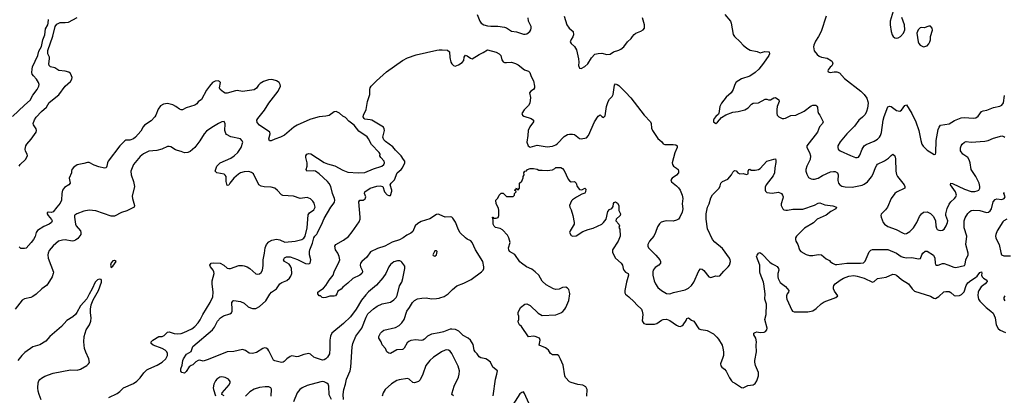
# Model space of a CAD drawing. Header units: inches. Extents: x 1934316 to 2140091, y 524953 to 667329.
# Tile 57 of 256: x 1985075 to 1996638, y 553101 to 557509. Entities that reach past the tile are written whole.
import ezdxf

# ---------------------------------------------------------------- set-up
doc = ezdxf.new("R2010")
doc.units = ezdxf.units.IN
doc.header["$MEASUREMENT"] = 0
doc.layers.add('B9585', color=7, linetype='Continuous')
doc.layers.add('B9595', color=7, linetype='Continuous')

msp = doc.modelspace()

# ---------------------------------------------------------------- linework, layer by layer
at = {"layer": 'B9585', "color": 5}
for points, elevation in [([(1984990, 556372), (1985130, 556507), (1985197, 556563), (1985230, 556623), (1985282, 556690), (1985299, 556730), (1985302, 556750), (1985297, 556770), (1985274, 556810), (1985236, 556850), (1985223, 556870), (1985218, 556890), (1985220, 556930), (1985226, 556954), (1985289, 557090), (1985301, 557139), (1985330, 557193), (1985348, 557272), (1985371, 557330), (1985378, 557402), (1985405, 557450), (1985411, 557470), (1985414, 557510)], 280), ([(1985069, 555790), (1985081, 555810), (1985143, 555870), (1985166, 555910), (1985163, 555930), (1985145, 555965), (1985138, 555990), (1985146, 556030), (1985159, 556050), (1985210, 556105), (1985267, 556190), (1985271, 556210), (1985268, 556230), (1985236, 556276), (1985234, 556290), (1985250, 556335), (1985270, 556365), (1985330, 556430), (1985390, 556481), (1985423, 556537), (1985534, 556626), (1985610, 556729), (1985670, 556784), (1985686, 556810), (1985690, 556830), (1985685, 556850), (1985670, 556878), (1985653, 556893), (1985610, 556906), (1985534, 556914), (1985486, 556946), (1985437, 556957), (1985420, 556970), (1985416, 556990), (1985426, 557050), (1985424, 557070), (1985405, 557110), (1985406, 557146), (1985464, 557316), (1985490, 557428), (1985510, 557455), (1985550, 557475), (1985610, 557475), (1985650, 557481), (1985750, 557534)], 260), ([(1990000, 555222), (1989990, 555225), (1989970, 555222), (1989890, 555172), (1989790, 555139), (1989750, 555119), (1989721, 555090), (1989690, 555023), (1989670, 555002), (1989620, 554980), (1989578, 554950), (1989534, 554926), (1989450, 554899), (1989363, 554850), (1989277, 554823), (1989195, 554785), (1989150, 554721), (1989093, 554670), (1989079, 554650), (1989074, 554630), (1989076, 554610), (1989096, 554570), (1989099, 554550), (1989092, 554530), (1989070, 554509), (1988988, 554472), (1988930, 554416), (1988869, 554371), (1988850, 554345), (1988810, 554322), (1988799, 554290), (1988785, 554270), (1988770, 554264), (1988716, 554264), (1988670, 554247), (1988645, 554245), (1988626, 554250), (1988607, 554267), (1988590, 554268), (1988575, 554290), (1988575, 554310), (1988590, 554325), (1988642, 554358), (1988671, 554389), (1988710, 554453), (1988758, 554510), (1988770, 554551), (1988826, 554670), (1988833, 554690), (1988828, 554730), (1988810, 554770), (1988784, 554810), (1988774, 554850), (1988788, 554870), (1988879, 554921), (1988935, 554965), (1988981, 555019), (1989062, 555138), (1989072, 555168), (1989074, 555190), (1989059, 555370), (1989070, 555391), (1989110, 555391), (1989134, 555406), (1989141, 555430), (1989125, 555470), (1989129, 555490), (1989190, 555531), (1989270, 555557), (1989310, 555561), (1989341, 555550), (1989361, 555490), (1989390, 555455), (1989410, 555445), (1989430, 555447), (1989444, 555496), (1989445, 555510), (1989427, 555570), (1989436, 555590), (1989476, 555630), (1989508, 555710), (1989553, 555750), (1989569, 555770), (1989596, 555830), (1989596, 555850), (1989584, 555870), (1989554, 555910), (1989490, 555976), (1989458, 556018), (1989370, 556078), (1989350, 556099), (1989341, 556130), (1989359, 556210), (1989356, 556230), (1989347, 556247), (1989210, 556329), (1989190, 556335), (1989130, 556341), (1989119, 556350), (1989110, 556370), (1989113, 556390), (1989143, 556457), (1989158, 556550), (1989185, 556630), (1989188, 556650), (1989185, 556690), (1989189, 556710), (1989201, 556730), (1989267, 556793), (1989384, 556896), (1989570, 557030), (1989630, 557061), (1989730, 557096), (1989973, 557153), (1990000, 557155)], 240), ([(1988876, 553050), (1988872, 553110), (1988881, 553170), (1988901, 553230), (1988911, 553289), (1988954, 553390), (1988965, 553430), (1988979, 553670), (1988988, 553710), (1989023, 553797), (1989093, 553890), (1989143, 554017), (1989164, 554056), (1989230, 554116), (1989272, 554148), (1989330, 554173), (1989430, 554196), (1989470, 554220), (1989495, 554250), (1989506, 554274), (1989535, 554385), (1989561, 554430), (1989576, 554470), (1989599, 554590), (1989598, 554618), (1989563, 554663), (1989553, 554673), (1989538, 554678), (1989510, 554680), (1989470, 554666), (1989430, 554637), (1989410, 554610), (1989374, 554530), (1989340, 554480), (1989266, 554394), (1989170, 554314), (1989138, 554282), (1989090, 554218), (1989028, 554112), (1988958, 554022), (1988876, 553944), (1988742, 553830), (1988725, 553795), (1988716, 553750), (1988718, 553650), (1988713, 553587), (1988691, 553550), (1988670, 553530), (1988650, 553518), (1988630, 553514), (1988550, 553540), (1988530, 553550), (1988490, 553584), (1988470, 553590), (1988410, 553579), (1988350, 553555), (1988330, 553552), (1988270, 553563), (1988250, 553557), (1988211, 553530), (1988182, 553498), (1988170, 553490), (1988150, 553486), (1988070, 553506), (1988055, 553515), (1988002, 553622), (1987990, 553641), (1987970, 553656), (1987950, 553657), (1987930, 553651), (1987857, 553603), (1987810, 553590), (1987770, 553597), (1987726, 553626), (1987690, 553638), (1987590, 553615), (1987510, 553611), (1987290, 553520), (1987230, 553503), (1987192, 553512), (1987170, 553510), (1987145, 553495), (1987110, 553460), (1987089, 553451), (1987066, 553434), (1987030, 553381), (1987010, 553361), (1986978, 553370), (1986966, 553386), (1986968, 553410), (1986984, 553456), (1986989, 553510), (1986997, 553530), (1987035, 553585), (1987090, 553614), (1987110, 553674), (1987340, 553870), (1987361, 553899), (1987397, 553970), (1987432, 554010), (1987470, 554035), (1987544, 554056), (1987561, 554070), (1987570, 554090), (1987571, 554109), (1987568, 554190), (1987581, 554210), (1987590, 554214), (1987670, 554202), (1987710, 554183), (1987760, 554140), (1987786, 554126), (1987810, 554118), (1987850, 554120), (1987890, 554145), (1987964, 554210), (1988012, 554288), (1988033, 554310), (1988090, 554350), (1988131, 554409), (1988154, 554426), (1988211, 554449), (1988245, 554475), (1988261, 554499), (1988269, 554530), (1988267, 554590), (1988257, 554617), (1988239, 554639), (1988186, 554670), (1988173, 554690), (1988185, 554715), (1988210, 554728), (1988250, 554725), (1988336, 554696), (1988430, 554649), (1988470, 554643), (1988487, 554653), (1988495, 554690), (1988478, 554750), (1988477, 554790), (1988481, 554810), (1988515, 554885), (1988530, 554951), (1988541, 554970), (1988566, 554994), (1988573, 555007), (1988590, 555050), (1988618, 555102), (1988650, 555176), (1988730, 555308), (1988757, 555343), (1988771, 555369), (1988775, 555390), (1988772, 555410), (1988748, 555468), (1988728, 555550), (1988710, 555587), (1988690, 555610), (1988590, 555701), (1988550, 555730), (1988530, 555734), (1988449, 555730), (1988441, 555750), (1988450, 555790), (1988450, 555830), (1988435, 555890), (1988436, 555910), (1988448, 555930), (1988470, 555939), (1988495, 555935), (1988650, 555834), (1988690, 555818), (1988774, 555794), (1988870, 555745), (1988930, 555720), (1989050, 555710), (1989130, 555717), (1989230, 555759), (1989326, 555790), (1989351, 555810), (1989360, 555830), (1989354, 555850), (1989315, 555890), (1989306, 555910), (1989307, 555930), (1989296, 555950), (1989205, 556045), (1989171, 556111), (1989154, 556134), (1989059, 556199), (1989002, 556270), (1988940, 556320), (1988901, 556361), (1988870, 556376), (1988830, 556412), (1988790, 556431), (1988770, 556426), (1988710, 556386), (1988670, 556375), (1988590, 556368), (1988550, 556358), (1988484, 556336), (1988333, 556270), (1988294, 556246), (1988186, 556154), (1988138, 556130), (1988072, 556108), (1988030, 556086), (1988010, 556088), (1988002, 556110), (1988017, 556170), (1988014, 556190), (1987890, 556273), (1987864, 556304), (1987861, 556330), (1987870, 556350), (1987950, 556449), (1988001, 556530), (1988109, 556670), (1988136, 556730), (1988135, 556750), (1988124, 556770), (1988090, 556790), (1988050, 556803), (1988030, 556807), (1987995, 556805), (1987937, 556783), (1987898, 556762), (1987878, 556742), (1987855, 556705), (1987830, 556687), (1987690, 556668), (1987630, 556678), (1987610, 556676), (1987510, 556646), (1987490, 556648), (1987470, 556657), (1987430, 556690), (1987421, 556710), (1987432, 556770), (1987422, 556782), (1987406, 556790), (1987370, 556788), (1987338, 556770), (1987304, 556730), (1987270, 556681), (1987210, 556573), (1987170, 556544), (1987157, 556523), (1987130, 556505), (1987030, 556475), (1986988, 556452), (1986970, 556452), (1986950, 556460), (1986910, 556492), (1986875, 556510), (1986810, 556524), (1986763, 556517), (1986730, 556499), (1986701, 556459), (1986675, 556390), (1986661, 556370), (1986618, 556322), (1986542, 556270), (1986526, 556250), (1986499, 556201), (1986434, 556130), (1986410, 556111), (1986370, 556095), (1986323, 556097), (1986310, 556089), (1986252, 556028), (1986116, 555850), (1986105, 555830), (1986099, 555790), (1986090, 555770), (1986070, 555766), (1986003, 555783), (1985950, 555803), (1985890, 555834), (1985870, 555835), (1985830, 555821), (1985750, 555805), (1985710, 555778), (1985688, 555750), (1985682, 555730), (1985683, 555710), (1985657, 555650), (1985668, 555590), (1985651, 555570), (1985601, 555539), (1985578, 555510), (1985570, 555470), (1985565, 555390), (1985550, 555354), (1985510, 555310), (1985470, 555254), (1985448, 555248), (1985409, 555251), (1985396, 555244), (1985396, 555230), (1985408, 555210), (1985450, 555164), (1985456, 555150), (1985448, 555130), (1985423, 555110), (1985357, 555083), (1985285, 555035), (1985267, 555010), (1985255, 554965), (1985236, 554930), (1985210, 554895), (1985150, 554829), (1985130, 554822), (1985090, 554824), (1985070, 554842)], 260), ([(1986123, 553077), (1986219, 553121), (1986250, 553144), (1986293, 553187), (1986410, 553241), (1986450, 553267), (1986490, 553307), (1986534, 553366), (1986570, 553400), (1986590, 553412), (1986690, 553453), (1986749, 553491), (1986790, 553528), (1986810, 553570), (1986811, 553590), (1986804, 553610), (1986785, 553630), (1986750, 553652), (1986644, 553690), (1986621, 553710), (1986621, 553730), (1986640, 553750), (1986710, 553790), (1986750, 553793), (1986770, 553801), (1986810, 553842), (1986830, 553845), (1986888, 553828), (1986930, 553821), (1986970, 553828), (1987001, 553839), (1987097, 553883), (1987130, 553908), (1987170, 553950), (1987194, 553986), (1987226, 554050), (1987313, 554190), (1987343, 554257), (1987348, 554310), (1987334, 554410), (1987334, 554446), (1987357, 554530), (1987356, 554550), (1987348, 554568), (1987314, 554610), (1987307, 554630), (1987325, 554650), (1987350, 554656), (1987430, 554653), (1987471, 554630), (1987510, 554595), (1987530, 554588), (1987550, 554590), (1987650, 554623), (1987690, 554623), (1987710, 554619), (1987747, 554607), (1987779, 554590), (1987848, 554528), (1987870, 554524), (1987890, 554527), (1987910, 554542), (1987925, 554570), (1987935, 554625), (1987935, 554690), (1987951, 554769), (1987957, 554830), (1987974, 554870), (1987999, 554901), (1988038, 554922), (1988090, 554933), (1988130, 554926), (1988190, 554899), (1988310, 554908), (1988390, 554930), (1988413, 554947), (1988427, 554970), (1988450, 555065), (1988462, 555218), (1988477, 555243), (1988530, 555279), (1988546, 555310), (1988535, 555355), (1988519, 555379), (1988490, 555408), (1988450, 555423), (1988370, 555411), (1988290, 555439), (1988167, 555447), (1988150, 555454), (1988104, 555504), (1988070, 555532), (1988030, 555544), (1987947, 555547), (1987910, 555554), (1987885, 555570), (1987821, 555701), (1987797, 555717), (1987766, 555726), (1987710, 555725), (1987670, 555713), (1987643, 555697), (1987589, 555651), (1987541, 555590), (1987530, 555569), (1987510, 555562), (1987500, 555610), (1987500, 555670), (1987490, 555686), (1987475, 555695), (1987391, 555711), (1987370, 555730), (1987390, 555790), (1987429, 555830), (1987555, 555885), (1987593, 555910), (1987636, 555950), (1987676, 556010), (1987694, 556070), (1987689, 556089), (1987669, 556109), (1987553, 556133), (1987502, 556162), (1987494, 556174), (1987484, 556210), (1987488, 556288), (1987475, 556315), (1987450, 556309), (1987410, 556289), (1987330, 556243), (1987270, 556200), (1987242, 556170), (1987192, 556088), (1987130, 556010), (1987076, 555964), (1987050, 555951), (1987010, 555948), (1986970, 555964), (1986930, 555972), (1986903, 555983), (1986850, 556017), (1986830, 556021), (1986810, 556019), (1986744, 555990), (1986686, 555974), (1986590, 555965), (1986530, 555935), (1986490, 555905), (1986411, 555810), (1986382, 555730), (1986384, 555690), (1986412, 555610), (1986425, 555550), (1986397, 555437), (1986399, 555410), (1986425, 555330), (1986419, 555310), (1986410, 555304), (1986333, 555267), (1986270, 555245), (1986190, 555203), (1986150, 555204), (1985970, 555266), (1985890, 555272), (1985830, 555262), (1985748, 555232), (1985724, 555216), (1985719, 555210), (1985717, 555190), (1985732, 555110), (1985739, 555090), (1985789, 555030), (1985795, 555010), (1985792, 554990), (1985757, 554943), (1985730, 554921), (1985710, 554913), (1985690, 554911), (1985610, 554926), (1985577, 554923), (1985530, 554910), (1985470, 554855), (1985421, 554799), (1985408, 554770), (1985406, 554750), (1985411, 554710), (1985472, 554548), (1985470, 554530), (1985455, 554490), (1985406, 554410), (1985390, 554390), (1985337, 554350), (1985270, 554288), (1985230, 554261), (1985205, 554250), (1985130, 554232), (1985103, 554217), (1985022, 554110)], 280), ([(1985327, 553047), (1985302, 553110), (1985292, 553150), (1985289, 553190), (1985293, 553247), (1985301, 553270), (1985313, 553287), (1985330, 553302), (1985370, 553325), (1985470, 553360), (1985670, 553399), (1985750, 553396), (1985790, 553406), (1985864, 553450), (1985885, 553470), (1985893, 553487), (1985887, 553530), (1985850, 553609), (1985838, 553650), (1985830, 553730), (1985833, 553790), (1985856, 553870), (1985893, 553930), (1985911, 553970), (1985914, 554010), (1985906, 554070), (1985906, 554110), (1985916, 554164), (1985939, 554221), (1986002, 554330), (1986035, 554430), (1986037, 554450), (1986030, 554462), (1986010, 554465), (1985990, 554456), (1985961, 554430), (1985926, 554350), (1985890, 554289), (1985865, 554235), (1985790, 554150), (1985748, 554072), (1985730, 554050), (1985698, 554022), (1985630, 553978), (1985567, 553910), (1985430, 553790), (1985384, 553736), (1985310, 553693), (1985230, 553670), (1985137, 553603), (1985102, 553570), (1985055, 553510)], 320), ([(1990000, 553836), (1989910, 553820), (1989864, 553796), (1989830, 553761), (1989810, 553748), (1989790, 553745), (1989728, 553752), (1989670, 553743), (1989646, 553734), (1989624, 553716), (1989590, 553653), (1989578, 553642), (1989570, 553638), (1989504, 553636), (1989430, 553593), (1989410, 553594), (1989388, 553610), (1989369, 553650), (1989333, 553693), (1989319, 553730), (1989293, 553770), (1989292, 553790), (1989314, 553830), (1989330, 553850), (1989350, 553865), (1989490, 553896), (1989530, 553920), (1989564, 553950), (1989590, 553990), (1989623, 554090), (1989653, 554130), (1989688, 554192), (1989710, 554212), (1989748, 554232), (1989799, 554241), (1989850, 554243), (1989910, 554234), (1989970, 554236), (1990000, 554242)], 240), ([(1990000, 553592), (1989934, 553550), (1989890, 553510), (1989846, 553450), (1989809, 553350), (1989776, 553284), (1989758, 553262), (1989710, 553246), (1989690, 553250), (1989650, 553290), (1989630, 553298), (1989530, 553284), (1989504, 553276), (1989443, 553237), (1989368, 553170), (1989342, 553130), (1989330, 553090)], 260), ([(1987475, 553095), (1987448, 553110), (1987454, 553130), (1987537, 553223), (1987548, 553250), (1987545, 553265), (1987527, 553290), (1987490, 553311), (1987450, 553318), (1987426, 553314), (1987392, 553290), (1987376, 553270), (1987356, 553230), (1987348, 553190), (1987351, 553170), (1987376, 553096)], 280), ([(1988736, 553050), (1988708, 553108), (1988705, 553210), (1988696, 553230), (1988683, 553243), (1988650, 553259), (1988630, 553263), (1988610, 553260), (1988450, 553215), (1988393, 553190), (1988364, 553170), (1988332, 553130), (1988290, 553024)], 280), ([(1988030, 553090), (1988034, 553174), (1988024, 553190), (1987999, 553199), (1987959, 553199), (1987891, 553191), (1987830, 553174), (1987778, 553142), (1987728, 553092)], 280)]:
    msp.add_lwpolyline(points, dxfattribs=dict(at, elevation=elevation))
for points, elevation in [([(1989970, 554798), (1989950, 554795), (1989945, 554790), (1989925, 554750), (1989930, 554742), (1989950, 554732), (1989968, 554750), (1989975, 554770), (1989978, 554790)], 260), ([(1986190, 554685), (1986170, 554681), (1986150, 554655), (1986143, 554630), (1986150, 554602), (1986170, 554618), (1986209, 554670)], 320)]:
    msp.add_lwpolyline(points, close=True, dxfattribs=dict(at, elevation=elevation))
at = {"layer": 'B9595', "color": 5}
for points, elevation in [([(1990446, 557570), (1990480, 557490), (1990495, 557470), (1990526, 557450), (1990570, 557437), (1990607, 557433), (1990690, 557434), (1990770, 557420), (1990790, 557414), (1990850, 557375), (1990910, 557367), (1990990, 557338), (1991010, 557338), (1991030, 557344), (1991064, 557370), (1991078, 557390), (1991083, 557410), (1991080, 557430), (1991050, 557490), (1991048, 557530)], 260), ([(1991470, 557550), (1991502, 557450), (1991529, 557409), (1991576, 557370), (1991579, 557330), (1991572, 557308), (1991550, 557277), (1991539, 557250), (1991551, 557230), (1991590, 557196), (1991615, 557155), (1991639, 557050), (1991642, 557010), (1991637, 556970), (1991650, 556941), (1991670, 556937), (1991710, 556960), (1991745, 556990), (1991790, 557062), (1991830, 557104), (1991870, 557114), (1991910, 557116), (1991970, 557102), (1992010, 557106), (1992050, 557130), (1992110, 557150), (1992136, 557164), (1992170, 557192), (1992212, 557248), (1992256, 557290), (1992270, 557313), (1992290, 557334), (1992310, 557349), (1992370, 557373), (1992395, 557390), (1992412, 557410), (1992413, 557450), (1992390, 557530)], 260), ([(1993356, 557570), (1993421, 557490), (1993431, 557470), (1993454, 557334), (1993468, 557310), (1993537, 557250), (1993571, 557210), (1993614, 557174), (1993652, 557152), (1993736, 557136), (1993770, 557122), (1993826, 557134), (1993870, 557132), (1993875, 557130), (1993882, 557110), (1993873, 557090), (1993810, 556997), (1993753, 556927), (1993710, 556888), (1993650, 556848), (1993550, 556815), (1993490, 556777), (1993475, 556750), (1993455, 556690), (1993431, 556649), (1993370, 556599), (1993317, 556530), (1993298, 556490), (1993287, 556410), (1993281, 556399), (1993249, 556371), (1993231, 556350), (1993223, 556330), (1993221, 556310), (1993250, 556291), (1993270, 556306), (1993318, 556362), (1993368, 556392), (1993450, 556424), (1993511, 556431), (1993590, 556450), (1993630, 556475), (1993670, 556518), (1993690, 556530), (1993750, 556534), (1993830, 556578), (1993850, 556576), (1993870, 556567), (1993890, 556567), (1993930, 556591), (1993950, 556594), (1993990, 556570), (1993993, 556550), (1993972, 556490), (1993965, 556455), (1993966, 556410), (1993972, 556390), (1993989, 556369), (1994030, 556350), (1994050, 556349), (1994070, 556355), (1994130, 556384), (1994190, 556390), (1994286, 556434), (1994370, 556497), (1994390, 556505), (1994424, 556504), (1994436, 556496), (1994443, 556483), (1994447, 556430), (1994455, 556410), (1994471, 556390), (1994511, 556310), (1994504, 556290), (1994468, 556250), (1994445, 556190), (1994319, 556030), (1994317, 556010), (1994351, 555951), (1994363, 555910), (1994357, 555870), (1994318, 555790), (1994308, 555750), (1994308, 555730), (1994317, 555697), (1994339, 555659), (1994370, 555642), (1994390, 555636), (1994410, 555638), (1994450, 555650), (1994501, 555679), (1994598, 555722), (1994630, 555729), (1994650, 555728), (1994678, 555710), (1994687, 555690), (1994683, 555623), (1994690, 555590), (1994707, 555570), (1994730, 555556), (1994768, 555548), (1994850, 555545), (1994970, 555569), (1994990, 555578), (1995030, 555608), (1995077, 555663), (1995099, 555701), (1995124, 555776), (1995139, 555802), (1995150, 555812), (1995230, 555853), (1995277, 555883), (1995310, 555917), (1995330, 555931), (1995350, 555911), (1995358, 555878), (1995365, 555730), (1995373, 555693), (1995384, 555670), (1995462, 555570), (1995470, 555550), (1995471, 555530), (1995370, 555486), (1995350, 555469), (1995308, 555410), (1995265, 555310), (1995243, 555277), (1995193, 555227), (1995187, 555210), (1995191, 555190), (1995213, 555130), (1995231, 555110), (1995270, 555084), (1995366, 555046), (1995450, 555003), (1995470, 554997), (1995490, 554998), (1995530, 555024), (1995573, 555067), (1995609, 555130), (1995641, 555199), (1995664, 555230), (1995690, 555250), (1995730, 555254), (1995770, 555236), (1995802, 555202), (1995822, 555170), (1995828, 555150), (1995832, 555090), (1995841, 555061), (1995850, 555048), (1995870, 555038), (1995890, 555036), (1995910, 555039), (1995930, 555050), (1995956, 555090), (1995971, 555130), (1995973, 555147), (1995951, 555210), (1995950, 555230), (1995967, 555293), (1995990, 555344), (1996010, 555370), (1996054, 555410), (1996070, 555430), (1996076, 555450), (1996064, 555490), (1996006, 555570), (1996009, 555590), (1996030, 555587), (1996170, 555521), (1996250, 555493), (1996290, 555493), (1996319, 555501), (1996337, 555510), (1996350, 555530), (1996352, 555550), (1996343, 555590), (1996302, 555670), (1996250, 555750), (1996238, 555830), (1996225, 555865), (1996208, 555890), (1996149, 555930), (1996125, 555970), (1996124, 556004), (1996130, 556030), (1996143, 556050), (1996170, 556073), (1996190, 556078), (1996250, 556073), (1996410, 556085), (1996447, 556093), (1996510, 556117), (1996610, 556145), (1996630, 556139), (1996643, 556130)], 260), ([(1994547, 557550), (1994486, 557370), (1994456, 557310), (1994422, 557258), (1994400, 557210), (1994395, 557190), (1994405, 557145), (1994440, 557100), (1994462, 557082), (1994490, 557070), (1994558, 557058), (1994610, 557026), (1994617, 557017), (1994622, 556990), (1994612, 556968), (1994591, 556950), (1994570, 556922), (1994565, 556910), (1994570, 556898), (1994591, 556891), (1994641, 556899), (1994670, 556898), (1994704, 556884), (1994759, 556819), (1994952, 556670), (1994993, 556633), (1995023, 556590), (1995035, 556550), (1995037, 556530), (1995030, 556470), (1995019, 556430), (1995002, 556398), (1994974, 556366), (1994930, 556330), (1994879, 556261), (1994790, 556171), (1994710, 556077), (1994684, 556030), (1994682, 556010), (1994688, 555990), (1994710, 555970), (1994830, 555915), (1994890, 555893), (1994910, 555890), (1994924, 555896), (1994942, 555918), (1994967, 555990), (1994992, 556028), (1995017, 556043), (1995110, 556082), (1995150, 556107), (1995173, 556130), (1995184, 556150), (1995194, 556186), (1995216, 556330), (1995227, 556373), (1995270, 556485), (1995290, 556495), (1995310, 556490), (1995370, 556442), (1995410, 556434), (1995430, 556446), (1995470, 556502), (1995490, 556508), (1995550, 556408), (1995599, 556310), (1995633, 556210), (1995656, 556090), (1995670, 556050), (1995686, 556026), (1995730, 555979), (1995813, 555927), (1995829, 555931), (1995835, 555945), (1995837, 556090), (1995861, 556219), (1995871, 556249), (1995889, 556270), (1995990, 556287), (1996054, 556326), (1996130, 556357), (1996170, 556361), (1996270, 556352), (1996302, 556358), (1996330, 556375), (1996370, 556430), (1996390, 556439), (1996433, 556447), (1996510, 556478), (1996585, 556495), (1996610, 556506), (1996628, 556532), (1996641, 556619)], 280), ([(1995331, 557610), (1995297, 557490), (1995297, 557450), (1995310, 557370), (1995320, 557330), (1995331, 557310), (1995350, 557298), (1995370, 557293), (1995390, 557296), (1995417, 557310), (1995454, 557350), (1995469, 557391), (1995465, 557450), (1995433, 557533)], 320), ([(1990000, 557155), (1990036, 557156), (1990099, 557150), (1990122, 557130), (1990126, 557066), (1990139, 557010), (1990150, 556990), (1990170, 556971), (1990190, 556964), (1990230, 556978), (1990270, 557006), (1990289, 557030), (1990296, 557070), (1990310, 557092), (1990330, 557085), (1990370, 557056), (1990390, 557049), (1990470, 557102), (1990517, 557123), (1990570, 557154), (1990670, 557129), (1990707, 557110), (1990726, 557090), (1990736, 557036), (1990754, 557014), (1990770, 557007), (1990790, 557005), (1990850, 557009), (1990896, 556996), (1990930, 556980), (1991002, 556922), (1991050, 556904), (1991064, 556890), (1991081, 556841), (1991110, 556791), (1991120, 556730), (1991119, 556710), (1991110, 556689), (1991078, 556670), (1991061, 556650), (1991074, 556594), (1991065, 556530), (1991050, 556502), (1990998, 556450), (1990973, 556410), (1990979, 556390), (1990997, 556377), (1991081, 556350), (1991108, 556330), (1991108, 556310), (1991064, 556250), (1991046, 556210), (1991044, 556150), (1991030, 556070), (1991045, 556030), (1991070, 556015), (1991150, 556035), (1991270, 556017), (1991330, 556023), (1991370, 556040), (1991390, 556055), (1991470, 556138), (1991510, 556161), (1991530, 556165), (1991567, 556167), (1991590, 556162), (1991650, 556114), (1991670, 556111), (1991730, 556121), (1991753, 556150), (1991827, 556310), (1991870, 556376), (1991890, 556391), (1991910, 556372), (1991930, 556362), (1991950, 556382), (1991968, 556490), (1991985, 556550), (1992002, 556578), (1992033, 556607), (1992045, 556630), (1992059, 556741), (1992070, 556755), (1992090, 556749), (1992110, 556735), (1992190, 556659), (1992250, 556592), (1992408, 556388), (1992481, 556310), (1992492, 556290), (1992496, 556236), (1992505, 556210), (1992570, 556113), (1992614, 556074), (1992630, 556054), (1992650, 556043), (1992750, 556044), (1992779, 556039), (1992795, 556030), (1992794, 556010), (1992768, 555948), (1992738, 555830), (1992742, 555810), (1992752, 555792), (1992790, 555767), (1992807, 555750), (1992813, 555730), (1992811, 555710), (1992790, 555685), (1992736, 555650), (1992723, 555630), (1992730, 555606), (1992790, 555559), (1992810, 555537), (1992830, 555507), (1992856, 555450), (1992864, 555410), (1992856, 555350), (1992861, 555290), (1992856, 555250), (1992829, 555191), (1992810, 555170), (1992790, 555156), (1992750, 555146), (1992670, 555150), (1992650, 555146), (1992609, 555131), (1992587, 555113), (1992563, 555077), (1992542, 555010), (1992522, 554970), (1992471, 554910), (1992453, 554870), (1992453, 554850), (1992459, 554830), (1992545, 554745), (1992591, 554690), (1992601, 554670), (1992601, 554650), (1992581, 554630), (1992538, 554602), (1992515, 554570), (1992510, 554550), (1992510, 554510), (1992526, 554446), (1992540, 554410), (1992570, 554367), (1992610, 554331), (1992670, 554294), (1992710, 554291), (1992753, 554307), (1992890, 554337), (1992930, 554359), (1992964, 554390), (1992990, 554428), (1993050, 554561), (1993070, 554587), (1993090, 554583), (1993110, 554564), (1993168, 554490), (1993190, 554482), (1993250, 554505), (1993270, 554499), (1993296, 554504), (1993343, 554557), (1993393, 554607), (1993409, 554630), (1993421, 554670), (1993418, 554690), (1993410, 554710), (1993330, 554822), (1993239, 554899), (1993210, 554930), (1993153, 555053), (1993136, 555170), (1993138, 555230), (1993154, 555310), (1993172, 555350), (1993190, 555419), (1993210, 555453), (1993289, 555530), (1993302, 555558), (1993310, 555591), (1993330, 555611), (1993390, 555636), (1993432, 555690), (1993450, 555721), (1993470, 555741), (1993490, 555736), (1993510, 555711), (1993530, 555701), (1993570, 555703), (1993610, 555691), (1993630, 555702), (1993629, 555730), (1993638, 555750), (1993650, 555753), (1993664, 555744), (1993710, 555743), (1993750, 555750), (1993770, 555764), (1993850, 555848), (1993930, 555873), (1993950, 555875), (1993955, 555855), (1993955, 555835), (1993942, 555770), (1993938, 555710), (1993923, 555677), (1993840, 555570), (1993830, 555542), (1993829, 555510), (1993835, 555495), (1993850, 555482), (1993910, 555475), (1993985, 555485), (1994021, 555470), (1994034, 555450), (1994039, 555430), (1994038, 555410), (1994017, 555350), (1994017, 555330), (1994035, 555290), (1994050, 555279), (1994073, 555273), (1994090, 555273), (1994153, 555287), (1994230, 555284), (1994270, 555287), (1994408, 555332), (1994450, 555355), (1994470, 555359), (1994530, 555338), (1994623, 555323), (1994665, 555310), (1994661, 555290), (1994602, 555258), (1994545, 555215), (1994438, 555170), (1994395, 555125), (1994290, 555061), (1994198, 554970), (1994187, 554950), (1994184, 554930), (1994190, 554910), (1994213, 554870), (1994234, 554810), (1994250, 554790), (1994310, 554752), (1994350, 554742), (1994390, 554743), (1994450, 554755), (1994490, 554750), (1994544, 554704), (1994584, 554684), (1994594, 554670), (1994619, 554650), (1994650, 554636), (1994670, 554635), (1994789, 554651), (1994949, 554651), (1994983, 554657), (1995005, 554675), (1995050, 554785), (1995070, 554806), (1995090, 554812), (1995270, 554814), (1995370, 554770), (1995428, 554730), (1995450, 554721), (1995490, 554714), (1995550, 554720), (1995630, 554702), (1995652, 554708), (1995668, 554750), (1995681, 554770), (1995710, 554794), (1995730, 554792), (1995807, 554747), (1995822, 554710), (1995824, 554650), (1995830, 554637), (1995841, 554630), (1995862, 554630), (1995910, 554647), (1995930, 554646), (1995974, 554634), (1996045, 554605), (1996070, 554602), (1996170, 554625), (1996179, 554641), (1996185, 554690), (1996213, 554750), (1996214, 554770), (1996186, 554870), (1996199, 554970), (1996166, 555066), (1996168, 555150), (1996176, 555184), (1996210, 555235), (1996230, 555256), (1996250, 555269), (1996270, 555272), (1996350, 555270), (1996427, 555247), (1996450, 555252), (1996470, 555265), (1996487, 555290), (1996506, 555370), (1996530, 555399), (1996550, 555406), (1996610, 555399), (1996636, 555410), (1996647, 555430), (1996630, 555470), (1996640, 555480)], 240), ([(1991735, 553090), (1991738, 553170), (1991722, 553202), (1991690, 553221), (1991630, 553227), (1991550, 553250), (1991530, 553261), (1991484, 553310), (1991476, 553330), (1991456, 553456), (1991427, 553527), (1991405, 553565), (1991390, 553575), (1991330, 553575), (1991310, 553592), (1991284, 553630), (1991267, 553647), (1991250, 553658), (1991174, 553690), (1991189, 553750), (1991178, 553770), (1991130, 553793), (1991110, 553797), (1991050, 553789), (1990967, 553907), (1990944, 553930), (1990934, 553950), (1990929, 553970), (1990935, 553990), (1990935, 554030), (1990929, 554050), (1990929, 554071), (1990958, 554130), (1991009, 554170), (1991030, 554173), (1991070, 554155), (1991165, 554065), (1991210, 554039), (1991370, 554045), (1991430, 554069), (1991455, 554085), (1991477, 554110), (1991490, 554131), (1991525, 554215), (1991534, 554290), (1991533, 554313), (1991523, 554343), (1991510, 554360), (1991490, 554371), (1991450, 554366), (1991410, 554347), (1991370, 554343), (1991344, 554350), (1991259, 554399), (1991210, 554441), (1991170, 554510), (1991130, 554550), (1991090, 554581), (1991028, 554608), (1990969, 554650), (1990950, 554669), (1990890, 554753), (1990828, 554788), (1990818, 554810), (1990817, 554830), (1990834, 554894), (1990821, 554950), (1990802, 554982), (1990744, 555044), (1990718, 555058), (1990662, 555070), (1990647, 555087), (1990637, 555110), (1990635, 555155), (1990626, 555190), (1990630, 555192), (1990638, 555178), (1990670, 555178), (1990693, 555187), (1990701, 555210), (1990703, 555270), (1990696, 555296), (1990669, 555350), (1990668, 555392), (1990690, 555414), (1990706, 555450), (1990730, 555474), (1990753, 555473), (1990790, 555434), (1990870, 555434), (1990886, 555450), (1990886, 555470), (1990906, 555490), (1990902, 555502), (1990886, 555510), (1990902, 555518), (1990910, 555534), (1990918, 555518), (1990930, 555514), (1990946, 555530), (1990946, 555590), (1990970, 555614), (1990987, 555653), (1990988, 555670), (1990998, 555690), (1990995, 555710), (1991009, 555730), (1991025, 555735), (1991039, 555750), (1991070, 555761), (1991110, 555763), (1991150, 555756), (1991170, 555742), (1991210, 555745), (1991270, 555739), (1991332, 555748), (1991358, 555762), (1991370, 555774), (1991430, 555776), (1991450, 555763), (1991470, 555741), (1991516, 555636), (1991530, 555617), (1991550, 555607), (1991591, 555610), (1991610, 555591), (1991623, 555550), (1991650, 555517), (1991670, 555513), (1991685, 555515), (1991710, 555531), (1991722, 555522), (1991719, 555490), (1991710, 555475), (1991677, 555463), (1991612, 555428), (1991565, 555395), (1991555, 555385), (1991531, 555330), (1991534, 555310), (1991550, 555278), (1991572, 555210), (1991588, 555130), (1991586, 555110), (1991538, 555030), (1991533, 555010), (1991550, 554977), (1991569, 554969), (1991610, 554974), (1991690, 555022), (1991750, 555047), (1991810, 555061), (1991910, 555111), (1991931, 555129), (1991963, 555170), (1991981, 555259), (1992000, 555280), (1992030, 555292), (1992045, 555315), (1992049, 555351), (1992056, 555364), (1992070, 555371), (1992097, 555357), (1992112, 555330), (1992112, 555270), (1992131, 555230), (1992125, 555210), (1992079, 555170), (1992077, 555150), (1992111, 555110), (1992119, 555090), (1992112, 555070), (1992121, 555050), (1992125, 554970), (1992105, 554910), (1992038, 554810), (1992036, 554776), (1992073, 554710), (1992140, 554650), (1992152, 554630), (1992160, 554590), (1992169, 554569), (1992190, 554548), (1992219, 554530), (1992224, 554510), (1992199, 554430), (1992180, 554330), (1992182, 554302), (1992188, 554288), (1992230, 554256), (1992290, 554199), (1992321, 554161), (1992377, 554110), (1992386, 554090), (1992392, 554050), (1992386, 553974), (1992395, 553955), (1992405, 553945), (1992430, 553937), (1992530, 553935), (1992556, 553944), (1992610, 553984), (1992630, 553990), (1992670, 553993), (1992710, 553979), (1992790, 553925), (1992810, 553913), (1992830, 553909), (1992850, 553916), (1992866, 553930), (1992901, 553979), (1992910, 554002), (1992930, 554011), (1992964, 553984), (1992990, 553971), (1993050, 553883), (1993074, 553874), (1993130, 553867), (1993150, 553861), (1993221, 553821), (1993263, 553783), (1993281, 553761), (1993325, 553690), (1993334, 553654), (1993340, 553610), (1993339, 553570), (1993334, 553546), (1993305, 553470), (1993307, 553447), (1993319, 553430), (1993350, 553408), (1993370, 553385), (1993410, 553307), (1993435, 553270), (1993450, 553255), (1993470, 553248), (1993550, 553194), (1993570, 553190), (1993625, 553215), (1993690, 553225), (1993710, 553239), (1993730, 553272), (1993750, 553330), (1993750, 553370), (1993717, 553450), (1993707, 553490), (1993707, 553510), (1993729, 553610), (1993725, 553690), (1993729, 553730), (1993719, 553770), (1993696, 553810), (1993696, 553830), (1993710, 553840), (1993730, 553844), (1993770, 553840), (1993817, 553843), (1993834, 553850), (1993850, 553870), (1993851, 553890), (1993826, 553990), (1993840, 554050), (1993846, 554170), (1993827, 554230), (1993828, 554290), (1993814, 554410), (1993810, 554430), (1993770, 554530), (1993765, 554550), (1993765, 554630), (1993729, 554730), (1993734, 554746), (1993750, 554771), (1993765, 554775), (1993790, 554761), (1993883, 554663), (1993910, 554643), (1993941, 554630), (1993970, 554611), (1993985, 554590), (1993990, 554570), (1993979, 554530), (1993978, 554490), (1993981, 554470), (1994005, 554425), (1994070, 554377), (1994106, 554330), (1994103, 554310), (1994088, 554290), (1994080, 554270), (1994079, 554250), (1994083, 554230), (1994141, 554101), (1994149, 554089), (1994170, 554082), (1994330, 554080), (1994389, 554091), (1994430, 554118), (1994486, 554174), (1994522, 554198), (1994661, 554250), (1994681, 554270), (1994642, 554322), (1994630, 554349), (1994630, 554370), (1994637, 554390), (1994651, 554410), (1994710, 554454), (1994750, 554477), (1994810, 554501), (1994870, 554508), (1994910, 554501), (1994990, 554474), (1995090, 554429), (1995110, 554436), (1995150, 554473), (1995249, 554489), (1995330, 554521), (1995350, 554520), (1995370, 554509), (1995430, 554460), (1995511, 554411), (1995554, 554350), (1995583, 554323), (1995770, 554264), (1995810, 554242), (1995830, 554236), (1995870, 554259), (1995926, 554314), (1995950, 554320), (1995990, 554318), (1996010, 554308), (1996050, 554273), (1996069, 554269), (1996110, 554274), (1996135, 554285), (1996166, 554314), (1996189, 554390), (1996210, 554421), (1996244, 554450), (1996298, 554482), (1996319, 554501), (1996350, 554543), (1996370, 554551), (1996375, 554535), (1996371, 554510), (1996378, 554490), (1996394, 554474), (1996433, 554453), (1996435, 554435), (1996413, 554410), (1996367, 554373), (1996339, 554330), (1996331, 554310), (1996327, 554273), (1996335, 554230), (1996350, 554205), (1996424, 554130), (1996480, 554090), (1996505, 554065), (1996530, 554010), (1996542, 553930), (1996565, 553885), (1996590, 553865), (1996650, 553837)], 220), ([(1990000, 554242), (1990010, 554244), (1990058, 554262), (1990105, 554290), (1990156, 554344), (1990210, 554385), (1990290, 554418), (1990378, 554462), (1990499, 554550), (1990517, 554570), (1990526, 554590), (1990526, 554610), (1990512, 554670), (1990427, 554810), (1990390, 554893), (1990374, 554914), (1990330, 554935), (1990310, 554950), (1990248, 555008), (1990230, 555041), (1990194, 555134), (1990161, 555181), (1990150, 555193), (1990135, 555195), (1990070, 555190), (1990010, 555219), (1990000, 555222)], 240), ([(1996667, 555170), (1996633, 555150), (1996622, 555138), (1996555, 555030), (1996538, 554990), (1996535, 554970), (1996537, 554950), (1996545, 554930), (1996578, 554870), (1996595, 554775), (1996606, 554750), (1996630, 554737), (1996710, 554738)], 240), ([(1996643, 554270), (1996633, 554250), (1996633, 554230), (1996645, 554210)], 240), ([(1990636, 553096), (1990661, 553290), (1990680, 553350), (1990685, 553390), (1990632, 553432), (1990603, 553490), (1990570, 553519), (1990551, 553531), (1990490, 553542), (1990470, 553553), (1990448, 553588), (1990424, 553610), (1990412, 553630), (1990399, 553699), (1990370, 553750), (1990343, 553770), (1990282, 553802), (1990233, 553853), (1990192, 553872), (1990150, 553878), (1990130, 553876), (1990050, 553846), (1990000, 553836)], 240), ([(1990170, 553096), (1990150, 553110), (1990152, 553130), (1990179, 553210), (1990227, 553313), (1990237, 553350), (1990240, 553390), (1990224, 553444), (1990150, 553592), (1990130, 553619), (1990110, 553631), (1990093, 553633), (1990070, 553630), (1990029, 553611), (1990000, 553592)], 260), ([(1991055, 553010), (1991003, 553123), (1990990, 553142), (1990970, 553134), (1990950, 553119), (1990867, 552990)], 240)]:
    msp.add_lwpolyline(points, dxfattribs=dict(at, elevation=elevation))
at = {"layer": 'B9595', "color": 5, "elevation": 320}
msp.add_lwpolyline([(1995750, 557433), (1995695, 557415), (1995670, 557419), (1995650, 557414), (1995625, 557390), (1995611, 557350), (1995625, 557250), (1995634, 557230), (1995651, 557210), (1995690, 557191), (1995730, 557204), (1995750, 557226), (1995763, 557250), (1995770, 557274), (1995772, 557310), (1995795, 557385), (1995791, 557411), (1995770, 557432)], close=True, dxfattribs=at)

doc.saveas('drawing.dxf')
